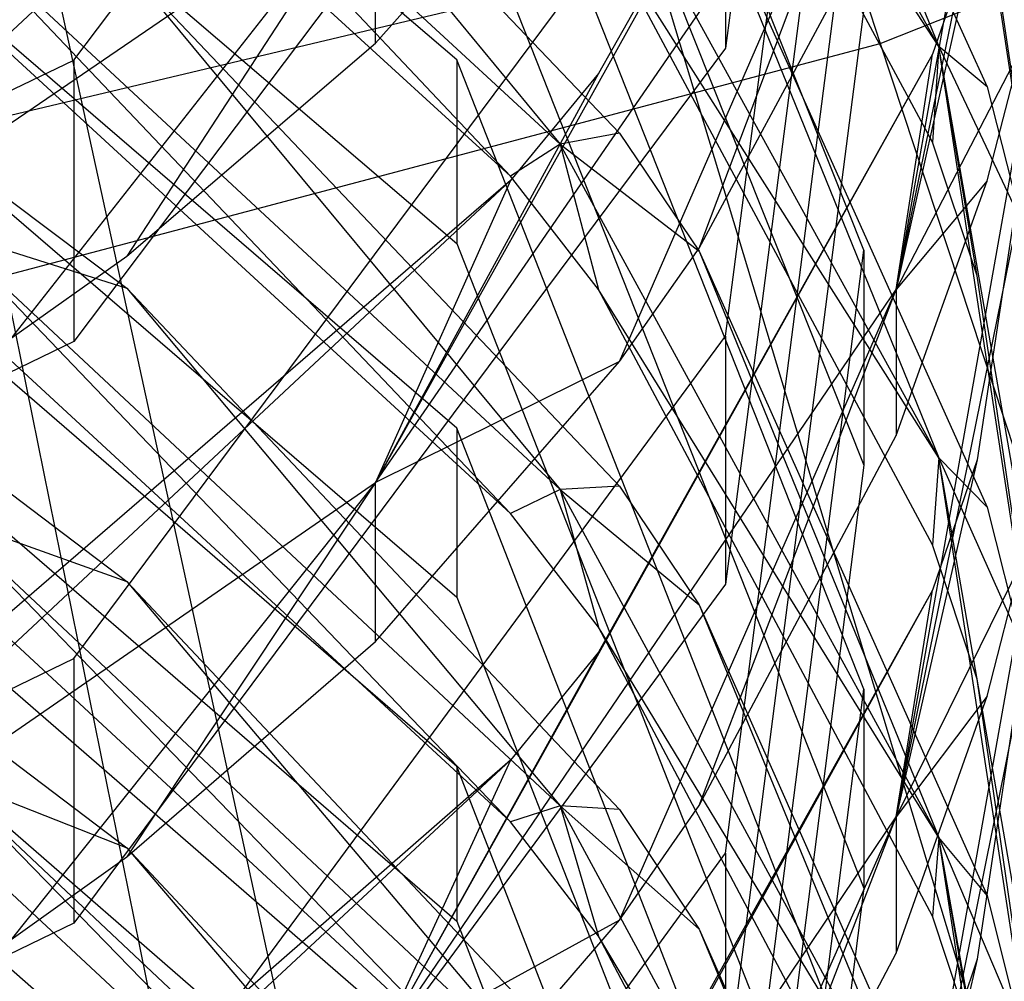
# Model space of a CAD drawing. Extents: x 0.1 to 26.5, y -19.1 to 0.
# Tile 115 of 256: x 13.52 to 13.653, y -12.885 to -12.756. Entities that reach past the tile are written whole.
import ezdxf

# ---------------------------------------------------------------- set-up
doc = ezdxf.new("R2010")
doc.units = 0
doc.header["$LTSCALE"] = 2.54
doc.layers.get('0').update_dxf_attribs({"linetype": 'CONTINUOUS'})

# ---------------------------------------------------------------- blocks, each defined once
blk = doc.blocks.new('7777_STL')
at = {"color": 0}
for p, q in [((13.57878, -12.58421, 25.75208), (13.63633, -12.75876, 25.85699)), ((13.57878, -12.58421, 25.75208), (13.63633, -12.75876, 25.85699)), ((13.6341, -12.61709, 11.51712), (13.61545, -12.75942, 11.57495)), ((13.6341, -12.61709, 11.51712), (13.61545, -12.75942, 11.57495)), ((13.52754, -12.761, 11.90061), (13.61545, -12.6443, 11.8496)), ((13.52754, -12.761, 11.90061), (13.61545, -12.6443, 11.8496)), ((13.6341, -12.78664, 11.04443), (13.57922, -12.64888, 11.00016)), ((13.6341, -12.78664, 11.04443), (13.57922, -12.64888, 11.00016)), ((13.66313, -12.6529, 11.53167), (13.63848, -12.79194, 11.53043)), ((13.66313, -12.6529, 11.53167), (13.63848, -12.79194, 11.53043)), ((13.61545, -12.79826, 11.47405), (13.6341, -12.6545, 11.41988)), ((13.61545, -12.79826, 11.47405), (13.6341, -12.6545, 11.41988)), ((13.57922, -12.76097, 10.62511), (13.46339, -12.66191, 10.59827)), ((13.57922, -12.76097, 10.62511), (13.46339, -12.66191, 10.59827)), ((13.64423, -12.75919, 10.88356), (13.59313, -12.66685, 10.85535)), ((13.64423, -12.75919, 10.88356), (13.59313, -12.66685, 10.85535)), ((13.63848, -12.79194, 11.53043), (13.66313, -12.67168, 11.48376)), ((13.63848, -12.79194, 11.53043), (13.66313, -12.67168, 11.48376)), ((13.57922, -12.67789, 10.90988), (13.6341, -12.81565, 10.95415)), ((13.57922, -12.67789, 10.90988), (13.6341, -12.81565, 10.95415)), ((13.61189, -12.67889, 10.91021), (13.64423, -12.75919, 10.88356)), ((13.61189, -12.67889, 10.91021), (13.64423, -12.75919, 10.88356)), ((13.61189, -12.67889, 10.91021), (13.65074, -12.7646, 10.93775)), ((13.61189, -12.67889, 10.91021), (13.65074, -12.7646, 10.93775)), ((13.61545, -12.68227, 11.76271), (13.52754, -12.79897, 11.81372)), ((13.61545, -12.68227, 11.76271), (13.52754, -12.79897, 11.81372)), ((13.6434, -12.68307, 11.76306), (13.56824, -12.81798, 11.76168)), ((13.6434, -12.68307, 11.76306), (13.56824, -12.81798, 11.76168)), ((13.6434, -12.68307, 11.76306), (13.59831, -12.76284, 11.79793)), ((13.6434, -12.68307, 11.76306), (13.59831, -12.76284, 11.79793)), ((13.46339, -12.68671, 10.50675), (13.57922, -12.78576, 10.53358)), ((13.46339, -12.68671, 10.50675), (13.57922, -12.78576, 10.53358)), ((13.64423, -12.75919, 10.88356), (13.59831, -12.68859, 10.8079)), ((13.64423, -12.75919, 10.88356), (13.59831, -12.68859, 10.8079)), ((13.6434, -12.77209, 10.83257), (13.59831, -12.68859, 10.8079)), ((13.6434, -12.77209, 10.83257), (13.59831, -12.68859, 10.8079)), ((13.6341, -12.68793, 11.33115), (13.61545, -12.8317, 11.38532)), ((13.6341, -12.68793, 11.33115), (13.61545, -12.8317, 11.38532)), ((13.58645, -12.69407, 11.99244), (13.47079, -12.80238, 11.9808)), ((13.58645, -12.69407, 11.99244), (13.47079, -12.80238, 11.9808)), ((13.59313, -12.77237, 10.47928), (13.50995, -12.69546, 10.45953)), ((13.50995, -12.69546, 10.45953), (13.58644, -12.77669, 10.42713)), ((13.50995, -12.69546, 10.45953), (13.58644, -12.77669, 10.42713)), ((13.59313, -12.77237, 10.47928), (13.50995, -12.69546, 10.45953)), ((13.66313, -12.82371, 11.05634), (13.64423, -12.6993, 11.07159)), ((13.66313, -12.82371, 11.05634), (13.64423, -12.6993, 11.07159)), ((13.5347, -12.70127, 10.51069), (13.59313, -12.77237, 10.47928)), ((13.5347, -12.70127, 10.51069), (13.59313, -12.77237, 10.47928)), ((13.5347, -12.70127, 10.51069), (13.60116, -12.77085, 10.52954)), ((13.5347, -12.70127, 10.51069), (13.60116, -12.77085, 10.52954)), ((13.6341, -12.84585, 10.85436), (13.57922, -12.70708, 10.81336)), ((13.6341, -12.84585, 10.85436), (13.57922, -12.70708, 10.81336)), ((13.57922, -12.81066, 10.43554), (13.46339, -12.71104, 10.41088)), ((13.57922, -12.81066, 10.43554), (13.46339, -12.71104, 10.41088)), ((13.58644, -12.77669, 10.42713), (13.51507, -12.71143, 10.41097)), ((13.58644, -12.77669, 10.42713), (13.51507, -12.71143, 10.41097)), ((13.63633, -12.75876, 25.85699), (13.75002, -12.71365, 25.85699)), ((13.63633, -12.75876, 25.85699), (13.75002, -12.71365, 25.85699)), ((13.56824, -12.81798, 11.76168), (13.63848, -12.71594, 11.71902)), ((13.56824, -12.81798, 11.76168), (13.63848, -12.71594, 11.71902)), ((13.60116, -12.80168, 11.69448), (13.63848, -12.71594, 11.71902)), ((13.60116, -12.80168, 11.69448), (13.63848, -12.71594, 11.71902)), ((13.61189, -12.78637, 11.68825), (13.63848, -12.71594, 11.71902)), ((13.61189, -12.78637, 11.68825), (13.63848, -12.71594, 11.71902)), ((13.56825, -12.75875, 11.89963), (13.60115, -12.72141, 11.8833)), ((13.56825, -12.75875, 11.89963), (13.60115, -12.72141, 11.8833)), ((13.64423, -12.81468, 10.69408), (13.59313, -12.72172, 10.668)), ((13.64423, -12.81468, 10.69408), (13.59313, -12.72172, 10.668)), ((13.61545, -12.86796, 11.28354), (13.6341, -12.72289, 11.23299)), ((13.61545, -12.86796, 11.28354), (13.6341, -12.72289, 11.23299)), ((13.52754, -12.84171, 11.71074), (13.61545, -12.72372, 11.6628)), ((13.52754, -12.84171, 11.71074), (13.61545, -12.72372, 11.6628)), ((13.61545, -12.72372, 11.6628), (13.61545, -12.75942, 11.57495)), ((13.61545, -12.72372, 11.6628), (13.61545, -12.75942, 11.57495)), ((13.66313, -12.7241, 11.34478), (13.63848, -12.86309, 11.34001)), ((13.66313, -12.7241, 11.34478), (13.63848, -12.86309, 11.34001)), ((13.66313, -12.7241, 11.34478), (13.64939, -12.81495, 11.37901)), ((13.66313, -12.7241, 11.34478), (13.64939, -12.81495, 11.37901)), ((13.66313, -12.82371, 11.05634), (13.64939, -12.73128, 11.02664)), ((13.66313, -12.82371, 11.05634), (13.64939, -12.73128, 11.02664)), ((13.46339, -12.73383, 10.31883), (13.57922, -12.83344, 10.34349)), ((13.46339, -12.73383, 10.31883), (13.57922, -12.83344, 10.34349)), ((13.52135, -12.73354, 37.81274), (13.58701, -13.03471, 37.69436)), ((13.52135, -12.73354, 37.81274), (13.58701, -13.03471, 37.69436)), ((13.57922, -12.73395, 10.72242), (13.6341, -12.87272, 10.76343)), ((13.57922, -12.73395, 10.72242), (13.6341, -12.87272, 10.76343)), ((13.61189, -12.73497, 10.72272), (13.64423, -12.81468, 10.69408)), ((13.61189, -12.73497, 10.72272), (13.64423, -12.81468, 10.69408)), ((13.61189, -12.73497, 10.72272), (13.65074, -12.82131, 10.74824)), ((13.61189, -12.73497, 10.72272), (13.65074, -12.82131, 10.74824)), ((13.47079, -12.80238, 11.9808), (13.56825, -12.73592, 11.95094)), ((13.47079, -12.80238, 11.9808), (13.56825, -12.73592, 11.95094)), ((13.56825, -12.73592, 11.95094), (13.51909, -12.7985, 11.917)), ((13.56825, -12.73592, 11.95094), (13.51909, -12.7985, 11.917)), ((13.56825, -12.73592, 11.95094), (13.5347, -12.78746, 11.91217)), ((13.56825, -12.73592, 11.95094), (13.5347, -12.78746, 11.91217)), ((13.56825, -12.75875, 11.89963), (13.56825, -12.73592, 11.95094)), ((13.56825, -12.75875, 11.89963), (13.56825, -12.73592, 11.95094)), ((13.61189, -12.78637, 11.68825), (13.63848, -12.73699, 11.66819)), ((13.61189, -12.78637, 11.68825), (13.63848, -12.73699, 11.66819)), ((13.59313, -12.81895, 10.28932), (13.50996, -12.74163, 10.27121)), ((13.50996, -12.74163, 10.27121), (13.58644, -12.82216, 10.23708)), ((13.50996, -12.74163, 10.27121), (13.58644, -12.82216, 10.23708)), ((13.59313, -12.81895, 10.28932), (13.50996, -12.74163, 10.27121)), ((13.63848, -12.86309, 11.34001), (13.66313, -12.74167, 11.29639)), ((13.63848, -12.86309, 11.34001), (13.66313, -12.74167, 11.29639)), ((13.64423, -12.81468, 10.69408), (13.59831, -12.74236, 10.62007)), ((13.64423, -12.81468, 10.69408), (13.59831, -12.74236, 10.62007)), ((13.6434, -12.82639, 10.64283), (13.59831, -12.74236, 10.62007)), ((13.6434, -12.82639, 10.64283), (13.59831, -12.74236, 10.62007)), ((13.64939, -12.74284, 11.56821), (13.63848, -12.79194, 11.53043)), ((13.64939, -12.74284, 11.56821), (13.63848, -12.79194, 11.53043)), ((13.64939, -12.74284, 11.56821), (13.6434, -12.76023, 11.57528)), ((13.64939, -12.74284, 11.56821), (13.6434, -12.76023, 11.57528)), ((13.48698, -12.776, 25.96398), (13.60597, -12.74777, 25.96398)), ((13.48698, -12.776, 25.96398), (13.60597, -12.74777, 25.96398)), ((13.5347, -12.74849, 10.32246), (13.59313, -12.81895, 10.28932)), ((13.5347, -12.74849, 10.32246), (13.59313, -12.81895, 10.28932)), ((13.5347, -12.74849, 10.32246), (13.60116, -12.81846, 10.33978)), ((13.5347, -12.74849, 10.32246), (13.60116, -12.81846, 10.33978)), ((13.60597, -12.74777, 25.96398), (13.65602, -12.91348, 26.09788)), ((13.60597, -12.74777, 25.96398), (13.65602, -12.91348, 26.09788)), ((13.6341, -12.75409, 11.14345), (13.61545, -12.89917, 11.194)), ((13.6341, -12.75409, 11.14345), (13.61545, -12.89917, 11.194)), ((13.57922, -12.85631, 10.24478), (13.46339, -12.7562, 10.22221)), ((13.57922, -12.85631, 10.24478), (13.46339, -12.7562, 10.22221)), ((13.58644, -12.82216, 10.23708), (13.51507, -12.75658, 10.2223)), ((13.58644, -12.82216, 10.23708), (13.51507, -12.75658, 10.2223)), ((13.5181, -12.79011, 25.85699), (13.63633, -12.75876, 25.85699)), ((13.5181, -12.79011, 25.85699), (13.63633, -12.75876, 25.85699)), ((13.61545, -12.75942, 11.57495), (13.52754, -12.87741, 11.6229)), ((13.61545, -12.75942, 11.57495), (13.52754, -12.87741, 11.6229)), ((13.5347, -12.78746, 11.91217), (13.56825, -12.75875, 11.89963)), ((13.5347, -12.78746, 11.91217), (13.56825, -12.75875, 11.89963)), ((13.63633, -12.75876, 25.85699), (13.68986, -12.92115, 25.98169)), ((13.63633, -12.75876, 25.85699), (13.68986, -12.92115, 25.98169)), ((13.6554, -12.75938, 11.4594), (13.63848, -12.79194, 11.53043)), ((13.6554, -12.75938, 11.4594), (13.63848, -12.79194, 11.53043)), ((13.64423, -12.75919, 10.88356), (13.6434, -12.77209, 10.83257)), ((13.64423, -12.75919, 10.88356), (13.6434, -12.77209, 10.83257)), ((13.64423, -12.75919, 10.88356), (13.6554, -12.78283, 10.94361)), ((13.66313, -12.86768, 10.91671), (13.64423, -12.75919, 10.88356)), ((13.65074, -12.7646, 10.93775), (13.64423, -12.75919, 10.88356)), ((13.65074, -12.7646, 10.93775), (13.64423, -12.75919, 10.88356)), ((13.64423, -12.75919, 10.88356), (13.6554, -12.78283, 10.94361)), ((13.66313, -12.88318, 10.8654), (13.64423, -12.75919, 10.88356)), ((13.66313, -12.86768, 10.91671), (13.64423, -12.75919, 10.88356)), ((13.66313, -12.88318, 10.8654), (13.64423, -12.75919, 10.88356)), ((13.64939, -12.79009, 10.83789), (13.64423, -12.75919, 10.88356)), ((13.64939, -12.79009, 10.83789), (13.64423, -12.75919, 10.88356)), ((13.65074, -12.7773, 11.46615), (13.6554, -12.75938, 11.4594)), ((13.65074, -12.7773, 11.46615), (13.6554, -12.75938, 11.4594)), ((13.6434, -12.76023, 11.57528), (13.56824, -12.89505, 11.57045)), ((13.6434, -12.76023, 11.57528), (13.56824, -12.89505, 11.57045)), ((13.6434, -12.76023, 11.57528), (13.59831, -12.84088, 11.60805)), ((13.6434, -12.76023, 11.57528), (13.59831, -12.84088, 11.60805)), ((13.63848, -12.79194, 11.53043), (13.6434, -12.76023, 11.57528)), ((13.63848, -12.79194, 11.53043), (13.6434, -12.76023, 11.57528)), ((13.39051, -12.8269, 11.92941), (13.52754, -12.761, 11.90061)), ((13.39051, -12.8269, 11.92941), (13.52754, -12.761, 11.90061)), ((13.52754, -12.761, 11.90061), (13.52754, -12.79897, 11.81372)), ((13.52754, -12.761, 11.90061), (13.52754, -12.79897, 11.81372)), ((13.6341, -12.90063, 10.66294), (13.57922, -12.76097, 10.62511)), ((13.57922, -12.76097, 10.62511), (13.57922, -12.78576, 10.53358)), ((13.6341, -12.90063, 10.66294), (13.57922, -12.76097, 10.62511)), ((13.57922, -12.76097, 10.62511), (13.57922, -12.78576, 10.53358)), ((13.59831, -12.76284, 11.79793), (13.56824, -12.81798, 11.76168)), ((13.59831, -12.76284, 11.79793), (13.56824, -12.81798, 11.76168)), ((13.59831, -12.76284, 11.79793), (13.58644, -12.77725, 11.80422)), ((13.59831, -12.76284, 11.79793), (13.58644, -12.77725, 11.80422)), ((13.65074, -12.7646, 10.93775), (13.6554, -12.78283, 10.94361)), ((13.65074, -12.7646, 10.93775), (13.6554, -12.78283, 10.94361)), ((13.60116, -12.77085, 10.52954), (13.59313, -12.77237, 10.47928)), ((13.60116, -12.77085, 10.52954), (13.59313, -12.77237, 10.47928)), ((13.60116, -12.77085, 10.52954), (13.61189, -12.7868, 10.53387)), ((13.60116, -12.77085, 10.52954), (13.61189, -12.7868, 10.53387)), ((13.59313, -12.77237, 10.47928), (13.58644, -12.77669, 10.42713)), ((13.59313, -12.77237, 10.47928), (13.58644, -12.77669, 10.42713)), ((13.59313, -12.77237, 10.47928), (13.61189, -12.7868, 10.53387)), ((13.64423, -12.86588, 10.50329), (13.59313, -12.77237, 10.47928)), ((13.59313, -12.77237, 10.47928), (13.61189, -12.7868, 10.53387)), ((13.59313, -12.77237, 10.47928), (13.59831, -12.79195, 10.43091)), ((13.59313, -12.77237, 10.47928), (13.59831, -12.79195, 10.43091)), ((13.64423, -12.86588, 10.50329), (13.59313, -12.77237, 10.47928)), ((13.64939, -12.79009, 10.83789), (13.6434, -12.77209, 10.83257)), ((13.64939, -12.79009, 10.83789), (13.6434, -12.77209, 10.83257)), ((13.59831, -12.79195, 10.43091), (13.58644, -12.77669, 10.42713)), ((13.59831, -12.79195, 10.43091), (13.58644, -12.77669, 10.42713)), ((13.46339, -12.77705, 10.12971), (13.57922, -12.87716, 10.15228)), ((13.46339, -12.77705, 10.12971), (13.57922, -12.87716, 10.15228)), ((13.58644, -12.77725, 11.80422), (13.47078, -12.8852, 11.78979)), ((13.58644, -12.77725, 11.80422), (13.47078, -12.8852, 11.78979)), ((13.58644, -12.77725, 11.80422), (13.51507, -12.83884, 11.83115)), ((13.58644, -12.77725, 11.80422), (13.51507, -12.83884, 11.83115)), ((13.58644, -12.77725, 11.80422), (13.56824, -12.81798, 11.76168)), ((13.58644, -12.77725, 11.80422), (13.56824, -12.81798, 11.76168)), ((13.63848, -12.81166, 11.4791), (13.65074, -12.7773, 11.46615)), ((13.65074, -12.7773, 11.46615), (13.63848, -12.79194, 11.53043)), ((13.65074, -12.7773, 11.46615), (13.63848, -12.79194, 11.53043)), ((13.63848, -12.81166, 11.4791), (13.65074, -12.7773, 11.46615)), ((13.5191, -12.78004, 10.13038), (13.5347, -12.79179, 10.13303)), ((13.5191, -12.78004, 10.13038), (13.5347, -12.79179, 10.13303)), ((13.50996, -12.78394, 10.08171), (13.5347, -12.79179, 10.13303)), ((13.59313, -12.8616, 10.09825), (13.50996, -12.78394, 10.08171)), ((13.50996, -12.78394, 10.08171), (13.5347, -12.79179, 10.13303)), ((13.50996, -12.78394, 10.08171), (13.58644, -12.86376, 10.04594)), ((13.50996, -12.78394, 10.08171), (13.58644, -12.86376, 10.04594)), ((13.59313, -12.8616, 10.09825), (13.50996, -12.78394, 10.08171)), ((13.57922, -12.78576, 10.53358), (13.6341, -12.92543, 10.57142)), ((13.57922, -12.78576, 10.53358), (13.6341, -12.92543, 10.57142)), ((13.60116, -12.80168, 11.69448), (13.61189, -12.78637, 11.68825)), ((13.60116, -12.80168, 11.69448), (13.61189, -12.78637, 11.68825)), ((13.61189, -12.7868, 10.53387), (13.64423, -12.86588, 10.50329)), ((13.61189, -12.7868, 10.53387), (13.64423, -12.86588, 10.50329)), ((13.61189, -12.7868, 10.53387), (13.65074, -12.87369, 10.5574)), ((13.61189, -12.7868, 10.53387), (13.65074, -12.87369, 10.5574)), ((13.61545, -12.9329, 11.09143), (13.6341, -12.78664, 11.04443)), ((13.61545, -12.9329, 11.09143), (13.6341, -12.78664, 11.04443)), ((13.6341, -12.78664, 11.04443), (13.6341, -12.81565, 10.95415)), ((13.6341, -12.78664, 11.04443), (13.6341, -12.81565, 10.95415)), ((13.51909, -12.7985, 11.917), (13.5347, -12.78746, 11.91217)), ((13.51909, -12.7985, 11.917), (13.5347, -12.78746, 11.91217)), ((13.5181, -12.79011, 25.85699), (13.55205, -12.95769, 25.98169)), ((13.5181, -12.79011, 25.85699), (13.55205, -12.95769, 25.98169)), ((13.66313, -12.7906, 11.15617), (13.63848, -12.92943, 11.14795)), ((13.66313, -12.7906, 11.15617), (13.63848, -12.92943, 11.14795)), ((13.66313, -12.88318, 10.8654), (13.64939, -12.79009, 10.83789)), ((13.66313, -12.88318, 10.8654), (13.64939, -12.79009, 10.83789)), ((13.66313, -12.7906, 11.15617), (13.64939, -12.88228, 11.18811)), ((13.66313, -12.7906, 11.15617), (13.64939, -12.88228, 11.18811)), ((13.5347, -12.79179, 10.13303), (13.59313, -12.8616, 10.09825)), ((13.5347, -12.79179, 10.13303), (13.59313, -12.8616, 10.09825)), ((13.5347, -12.79179, 10.13303), (13.60116, -12.86211, 10.14888)), ((13.5347, -12.79179, 10.13303), (13.60116, -12.86211, 10.14888)), ((13.56824, -12.89505, 11.57045), (13.63848, -12.79194, 11.53043)), ((13.56824, -12.89505, 11.57045), (13.63848, -12.79194, 11.53043)), ((13.64423, -12.86588, 10.50329), (13.59831, -12.79195, 10.43091)), ((13.64423, -12.86588, 10.50329), (13.59831, -12.79195, 10.43091)), ((13.6434, -12.87646, 10.45183), (13.59831, -12.79195, 10.43091)), ((13.6434, -12.87646, 10.45183), (13.59831, -12.79195, 10.43091)), ((13.60116, -12.87701, 11.50372), (13.63848, -12.79194, 11.53043)), ((13.60116, -12.87701, 11.50372), (13.63848, -12.79194, 11.53043)), ((13.61189, -12.86154, 11.4979), (13.63848, -12.79194, 11.53043)), ((13.61189, -12.86154, 11.4979), (13.63848, -12.79194, 11.53043)), ((13.63848, -12.79194, 11.53043), (13.63848, -12.81166, 11.4791)), ((13.63848, -12.79194, 11.53043), (13.63848, -12.81166, 11.4791)), ((13.57922, -12.89806, 10.05295), (13.46339, -12.79752, 10.03239)), ((13.57922, -12.89806, 10.05295), (13.46339, -12.79752, 10.03239)), ((13.58644, -12.86376, 10.04594), (13.51507, -12.7979, 10.03247)), ((13.58644, -12.86376, 10.04594), (13.51507, -12.7979, 10.03247)), ((13.52754, -12.79897, 11.81372), (13.39051, -12.86487, 11.84252)), ((13.52754, -12.79897, 11.81372), (13.39051, -12.86487, 11.84252)), ((13.52754, -12.91744, 11.51896), (13.61545, -12.79826, 11.47405)), ((13.52754, -12.91744, 11.51896), (13.61545, -12.79826, 11.47405)), ((13.61545, -12.79826, 11.47405), (13.61545, -12.8317, 11.38532)), ((13.61545, -12.79826, 11.47405), (13.61545, -12.8317, 11.38532)), ((13.56824, -12.83945, 11.70982), (13.60116, -12.80168, 11.69448)), ((13.60116, -12.80168, 11.69448), (13.56824, -12.81798, 11.76168)), ((13.60116, -12.80168, 11.69448), (13.56824, -12.81798, 11.76168)), ((13.56824, -12.83945, 11.70982), (13.60116, -12.80168, 11.69448)), ((13.63848, -12.92943, 11.14795), (13.66313, -12.80698, 11.10732)), ((13.63848, -12.92943, 11.14795), (13.66313, -12.80698, 11.10732)), ((13.6341, -12.95112, 10.47031), (13.57922, -12.81066, 10.43554)), ((13.57922, -12.81066, 10.43554), (13.57922, -12.83344, 10.34349)), ((13.6341, -12.95112, 10.47031), (13.57922, -12.81066, 10.43554)), ((13.57922, -12.81066, 10.43554), (13.57922, -12.83344, 10.34349)), ((13.61189, -12.86154, 11.4979), (13.63848, -12.81166, 11.4791)), ((13.61189, -12.86154, 11.4979), (13.63848, -12.81166, 11.4791)), ((13.64939, -12.81495, 11.37901), (13.63848, -12.86309, 11.34001)), ((13.64939, -12.81495, 11.37901), (13.63848, -12.86309, 11.34001)), ((13.64423, -12.81468, 10.69408), (13.6434, -12.82639, 10.64283)), ((13.64423, -12.81468, 10.69408), (13.6434, -12.82639, 10.64283)), ((13.64939, -12.81495, 11.37901), (13.6434, -12.83252, 11.38563)), ((13.64939, -12.81495, 11.37901), (13.6434, -12.83252, 11.38563)), ((13.64423, -12.81468, 10.69408), (13.6554, -12.83967, 10.75366)), ((13.66313, -12.9239, 10.72473), (13.64423, -12.81468, 10.69408)), ((13.65074, -12.82131, 10.74824), (13.64423, -12.81468, 10.69408)), ((13.65074, -12.82131, 10.74824), (13.64423, -12.81468, 10.69408)), ((13.64423, -12.81468, 10.69408), (13.6554, -12.83967, 10.75366)), ((13.66313, -12.9382, 10.67312), (13.64423, -12.81468, 10.69408)), ((13.66313, -12.9239, 10.72473), (13.64423, -12.81468, 10.69408)), ((13.66313, -12.9382, 10.67312), (13.64423, -12.81468, 10.69408)), ((13.64939, -12.84451, 10.64774), (13.64423, -12.81468, 10.69408)), ((13.64939, -12.84451, 10.64774), (13.64423, -12.81468, 10.69408)), ((13.46339, -12.81651, 9.93949), (13.57922, -12.91706, 9.96005)), ((13.46339, -12.81651, 9.93949), (13.57922, -12.91706, 9.96005)), ((13.6341, -12.81565, 10.95415), (13.61545, -12.96191, 11.00116)), ((13.6341, -12.81565, 10.95415), (13.61545, -12.96191, 11.00116)), ((13.47078, -12.8852, 11.78979), (13.56824, -12.81798, 11.76168)), ((13.47078, -12.8852, 11.78979), (13.56824, -12.81798, 11.76168)), ((13.56824, -12.81798, 11.76168), (13.51909, -12.87962, 11.72615)), ((13.56824, -12.81798, 11.76168), (13.51909, -12.87962, 11.72615)), ((13.56824, -12.81798, 11.76168), (13.5347, -12.86846, 11.72161)), ((13.56824, -12.81798, 11.76168), (13.5347, -12.86846, 11.72161)), ((13.56824, -12.83945, 11.70982), (13.56824, -12.81798, 11.76168)), ((13.56824, -12.83945, 11.70982), (13.56824, -12.81798, 11.76168)), ((13.59313, -12.81895, 10.28932), (13.58644, -12.82216, 10.23708)), ((13.59313, -12.81895, 10.28932), (13.58644, -12.82216, 10.23708)), ((13.60116, -12.81846, 10.33978), (13.59313, -12.81895, 10.28932)), ((13.60116, -12.81846, 10.33978), (13.59313, -12.81895, 10.28932)), ((13.59313, -12.81895, 10.28932), (13.61189, -12.8345, 10.34376)), ((13.64423, -12.91295, 10.31134), (13.59313, -12.81895, 10.28932)), ((13.59313, -12.81895, 10.28932), (13.61189, -12.8345, 10.34376)), ((13.59313, -12.81895, 10.28932), (13.59831, -12.8375, 10.24054)), ((13.59313, -12.81895, 10.28932), (13.59831, -12.8375, 10.24054)), ((13.64423, -12.91295, 10.31134), (13.59313, -12.81895, 10.28932)), ((13.60116, -12.81846, 10.33978), (13.61189, -12.8345, 10.34376)), ((13.60116, -12.81846, 10.33978), (13.61189, -12.8345, 10.34376)), ((13.5191, -12.81953, 9.94011), (13.5347, -12.83133, 9.94252)), ((13.5191, -12.81953, 9.94011), (13.5347, -12.83133, 9.94252)), ((13.65074, -12.82131, 10.74824), (13.6554, -12.83967, 10.75366)), ((13.65074, -12.82131, 10.74824), (13.6554, -12.83967, 10.75366)), ((13.50995, -12.82252, 9.89116), (13.5347, -12.83133, 9.94252)), ((13.59313, -12.90049, 9.90619), (13.50995, -12.82252, 9.89116)), ((13.50995, -12.82252, 9.89116), (13.5347, -12.83133, 9.94252)), ((13.50995, -12.82252, 9.89116), (13.58644, -12.90165, 9.8538)), ((13.50995, -12.82252, 9.89116), (13.58644, -12.90165, 9.8538)), ((13.59313, -12.90049, 9.90619), (13.50995, -12.82252, 9.89116)), ((13.59831, -12.8375, 10.24054), (13.58644, -12.82216, 10.23708)), ((13.59831, -12.8375, 10.24054), (13.58644, -12.82216, 10.23708)), ((13.64939, -12.84451, 10.64774), (13.6434, -12.82639, 10.64283)), ((13.64939, -12.84451, 10.64774), (13.6434, -12.82639, 10.64283)), ((13.6554, -12.82873, 11.26987), (13.63848, -12.86309, 11.34001)), ((13.6554, -12.82873, 11.26987), (13.63848, -12.86309, 11.34001)), ((13.65074, -12.84681, 11.27617), (13.6554, -12.82873, 11.26987)), ((13.65074, -12.84681, 11.27617), (13.6554, -12.82873, 11.26987)), ((13.61545, -12.8317, 11.38532), (13.52754, -12.95088, 11.43023)), ((13.61545, -12.8317, 11.38532), (13.52754, -12.95088, 11.43023)), ((13.5347, -12.83133, 9.94252), (13.59313, -12.90049, 9.90619)), ((13.5347, -12.83133, 9.94252), (13.59313, -12.90049, 9.90619)), ((13.5347, -12.83133, 9.94252), (13.60116, -12.90196, 9.95696)), ((13.5347, -12.83133, 9.94252), (13.60116, -12.90196, 9.95696)), ((13.6434, -12.83252, 11.38563), (13.56823, -12.96718, 11.37741)), ((13.6434, -12.83252, 11.38563), (13.56823, -12.96718, 11.37741)), ((13.57922, -12.83344, 10.34349), (13.6341, -12.9739, 10.37826)), ((13.57922, -12.83344, 10.34349), (13.6341, -12.9739, 10.37826)), ((13.6434, -12.83252, 11.38563), (13.5983, -12.91399, 11.41633)), ((13.6434, -12.83252, 11.38563), (13.5983, -12.91399, 11.41633)), ((13.63848, -12.86309, 11.34001), (13.6434, -12.83252, 11.38563)), ((13.63848, -12.86309, 11.34001), (13.6434, -12.83252, 11.38563)), ((13.61189, -12.8345, 10.34376), (13.64423, -12.91295, 10.31134)), ((13.61189, -12.8345, 10.34376), (13.64423, -12.91295, 10.31134)), ((13.61189, -12.8345, 10.34376), (13.65074, -12.92188, 10.36539)), ((13.61189, -12.8345, 10.34376), (13.65074, -12.92188, 10.36539)), ((13.57922, -12.93608, 9.86016), (13.46339, -12.83517, 9.84152)), ((13.57922, -12.93608, 9.86016), (13.46339, -12.83517, 9.84152)), ((13.58644, -12.90165, 9.8538), (13.51507, -12.83554, 9.84159)), ((13.58644, -12.90165, 9.8538), (13.51507, -12.83554, 9.84159)), ((13.64423, -12.91295, 10.31134), (13.59831, -12.8375, 10.24054)), ((13.64423, -12.91295, 10.31134), (13.59831, -12.8375, 10.24054)), ((13.6434, -12.92243, 10.25968), (13.59831, -12.8375, 10.24054)), ((13.6434, -12.92243, 10.25968), (13.59831, -12.8375, 10.24054)), ((13.5347, -12.86846, 11.72161), (13.56824, -12.83945, 11.70982)), ((13.5347, -12.86846, 11.72161), (13.56824, -12.83945, 11.70982)), ((13.39051, -12.90834, 11.73782), (13.52754, -12.84171, 11.71074)), ((13.39051, -12.90834, 11.73782), (13.52754, -12.84171, 11.71074)), ((13.52754, -12.84171, 11.71074), (13.52754, -12.87741, 11.6229)), ((13.52754, -12.84171, 11.71074), (13.52754, -12.87741, 11.6229)), ((13.59831, -12.84088, 11.60805), (13.56824, -12.89505, 11.57045)), ((13.59831, -12.84088, 11.60805), (13.56824, -12.89505, 11.57045)), ((13.59831, -12.84088, 11.60805), (13.58643, -12.85545, 11.61397)), ((13.59831, -12.84088, 11.60805), (13.58643, -12.85545, 11.61397)), ((13.66313, -12.9382, 10.67312), (13.64939, -12.84451, 10.64774)), ((13.66313, -12.9382, 10.67312), (13.64939, -12.84451, 10.64774)), ((13.61545, -12.99318, 10.8979), (13.6341, -12.84585, 10.85436)), ((13.61545, -12.99318, 10.8979), (13.6341, -12.84585, 10.85436)), ((13.6341, -12.84585, 10.85436), (13.6341, -12.87272, 10.76343)), ((13.6341, -12.84585, 10.85436), (13.6341, -12.87272, 10.76343)), ((13.63848, -12.88149, 11.28825), (13.65074, -12.84681, 11.27617)), ((13.65074, -12.84681, 11.27617), (13.63848, -12.86309, 11.34001)), ((13.65074, -12.84681, 11.27617), (13.63848, -12.86309, 11.34001)), ((13.63848, -12.88149, 11.28825), (13.65074, -12.84681, 11.27617)), ((13.58643, -12.85545, 11.61397), (13.47077, -12.96298, 11.5968)), ((13.58643, -12.85545, 11.61397), (13.47077, -12.96298, 11.5968)), ((13.58643, -12.85545, 11.61397), (13.51507, -12.91774, 11.63928)), ((13.58643, -12.85545, 11.61397), (13.51507, -12.91774, 11.63928)), ((13.5191, -12.85544, 9.74884), (13.5347, -12.86728, 9.75103)), ((13.5191, -12.85544, 9.74884), (13.5347, -12.86728, 9.75103)), ((13.58643, -12.85545, 11.61397), (13.56824, -12.89505, 11.57045)), ((13.58643, -12.85545, 11.61397), (13.56824, -12.89505, 11.57045)), ((13.6341, -12.99747, 10.2766), (13.57922, -12.85631, 10.24478)), ((13.57922, -12.85631, 10.24478), (13.57922, -12.87716, 10.15228)), ((13.6341, -12.99747, 10.2766), (13.57922, -12.85631, 10.24478)), ((13.57922, -12.85631, 10.24478), (13.57922, -12.87716, 10.15228)), ((13.50995, -12.85755, 9.69965), (13.5347, -12.86728, 9.75103)), ((13.59313, -12.93579, 9.71324), (13.50995, -12.85755, 9.69965)), ((13.50995, -12.85755, 9.69965), (13.5347, -12.86728, 9.75103)), ((13.50995, -12.85755, 9.69965), (13.58643, -12.936, 9.66079)), ((13.50995, -12.85755, 9.69965), (13.58643, -12.936, 9.66079)), ((13.59313, -12.93579, 9.71324), (13.50995, -12.85755, 9.69965)), ((13.59313, -12.8616, 10.09825), (13.58644, -12.86376, 10.04594)), ((13.59313, -12.8616, 10.09825), (13.58644, -12.86376, 10.04594)), ((13.59313, -12.8616, 10.09825), (13.61189, -12.87823, 10.15252)), ((13.64423, -12.95603, 10.11836), (13.59313, -12.8616, 10.09825)), ((13.60116, -12.86211, 10.14888), (13.59313, -12.8616, 10.09825)), ((13.60116, -12.86211, 10.14888), (13.59313, -12.8616, 10.09825)), ((13.59313, -12.8616, 10.09825), (13.61189, -12.87823, 10.15252)), ((13.59313, -12.8616, 10.09825), (13.59831, -12.87917, 10.04909)), ((13.59313, -12.8616, 10.09825), (13.59831, -12.87917, 10.04909)), ((13.64423, -12.95603, 10.11836), (13.59313, -12.8616, 10.09825)), ((13.60116, -12.87701, 11.50372), (13.61189, -12.86154, 11.4979)), ((13.60116, -12.87701, 11.50372), (13.61189, -12.86154, 11.4979)), ((13.60116, -12.86211, 10.14888), (13.61189, -12.87823, 10.15252)), ((13.60116, -12.86211, 10.14888), (13.61189, -12.87823, 10.15252)), ((13.56823, -12.96718, 11.37741), (13.63848, -12.86309, 11.34001)), ((13.56823, -12.96718, 11.37741), (13.63848, -12.86309, 11.34001)), ((13.59831, -12.87917, 10.04909), (13.58644, -12.86376, 10.04594)), ((13.59831, -12.87917, 10.04909), (13.58644, -12.86376, 10.04594)), ((13.60116, -12.94743, 11.31123), (13.63848, -12.86309, 11.34001)), ((13.60116, -12.94743, 11.31123), (13.63848, -12.86309, 11.34001)), ((13.61189, -12.93182, 11.30579), (13.63848, -12.86309, 11.34001)), ((13.61189, -12.93182, 11.30579), (13.63848, -12.86309, 11.34001)), ((13.63848, -12.86309, 11.34001), (13.63848, -12.88149, 11.28825)), ((13.63848, -12.86309, 11.34001), (13.63848, -12.88149, 11.28825)), ((13.64423, -12.86588, 10.50329), (13.6434, -12.87646, 10.45183)), ((13.64423, -12.86588, 10.50329), (13.6434, -12.87646, 10.45183)), ((13.64423, -12.86588, 10.50329), (13.6554, -12.89217, 10.56241)), ((13.66313, -12.97576, 10.53151), (13.64423, -12.86588, 10.50329)), ((13.65074, -12.87369, 10.5574), (13.64423, -12.86588, 10.50329)), ((13.65074, -12.87369, 10.5574), (13.64423, -12.86588, 10.50329)), ((13.64423, -12.86588, 10.50329), (13.6554, -12.89217, 10.56241)), ((13.66313, -12.9889, 10.47966), (13.64423, -12.86588, 10.50329)), ((13.66313, -12.97576, 10.53151), (13.64423, -12.86588, 10.50329)), ((13.66313, -12.9889, 10.47966), (13.64423, -12.86588, 10.50329)), ((13.64939, -12.89467, 10.45633), (13.64423, -12.86588, 10.50329)), ((13.64939, -12.89467, 10.45633), (13.64423, -12.86588, 10.50329)), ((13.52754, -12.98823, 11.32545), (13.61545, -12.86796, 11.28354)), ((13.52754, -12.98823, 11.32545), (13.61545, -12.86796, 11.28354)), ((13.5347, -12.86728, 9.75103), (13.59313, -12.93579, 9.71324)), ((13.5347, -12.86728, 9.75103), (13.59313, -12.93579, 9.71324)), ((13.5347, -12.86728, 9.75103), (13.60116, -12.93816, 9.76412)), ((13.5347, -12.86728, 9.75103), (13.60116, -12.93816, 9.76412)), ((13.61545, -12.86796, 11.28354), (13.61545, -12.89917, 11.194)), ((13.61545, -12.86796, 11.28354), (13.61545, -12.89917, 11.194)), ((13.58643, -12.936, 9.66079), (13.51507, -12.86968, 9.64977)), ((13.58643, -12.936, 9.66079), (13.51507, -12.86968, 9.64977)), ((13.51909, -12.87962, 11.72615), (13.5347, -12.86846, 11.72161)), ((13.51909, -12.87962, 11.72615), (13.5347, -12.86846, 11.72161)), ((13.6341, -12.87272, 10.76343), (13.61545, -13.02005, 10.80697)), ((13.6341, -12.87272, 10.76343), (13.61545, -13.02005, 10.80697)), ((13.65074, -12.87369, 10.5574), (13.6554, -12.89217, 10.56241)), ((13.65074, -12.87369, 10.5574), (13.6554, -12.89217, 10.56241)), ((13.52754, -12.87741, 11.6229), (13.39051, -12.94404, 11.64997)), ((13.52754, -12.87741, 11.6229), (13.39051, -12.94404, 11.64997)), ((13.56824, -12.91516, 11.5181), (13.60116, -12.87701, 11.50372)), ((13.60116, -12.87701, 11.50372), (13.56824, -12.89505, 11.57045)), ((13.60116, -12.87701, 11.50372), (13.56824, -12.89505, 11.57045)), ((13.56824, -12.91516, 11.5181), (13.60116, -12.87701, 11.50372)), ((13.57922, -12.87716, 10.15228), (13.6341, -13.01832, 10.1841)), ((13.57922, -12.87716, 10.15228), (13.6341, -13.01832, 10.1841)), ((13.64939, -12.89467, 10.45633), (13.6434, -12.87646, 10.45183)), ((13.64939, -12.89467, 10.45633), (13.6434, -12.87646, 10.45183)), ((13.61189, -12.87823, 10.15252), (13.64423, -12.95603, 10.11836)), ((13.61189, -12.87823, 10.15252), (13.64423, -12.95603, 10.11836)), ((13.61189, -12.87823, 10.15252), (13.65074, -12.96605, 10.17231)), ((13.61189, -12.87823, 10.15252), (13.65074, -12.96605, 10.17231)), ((13.64423, -12.95603, 10.11836), (13.59831, -12.87917, 10.04909)), ((13.64423, -12.95603, 10.11836), (13.59831, -12.87917, 10.04909)), ((13.6434, -12.96446, 10.06653), (13.59831, -12.87917, 10.04909)), ((13.6434, -12.96446, 10.06653), (13.59831, -12.87917, 10.04909)), ((13.61189, -12.93182, 11.30579), (13.63848, -12.88149, 11.28825)), ((13.61189, -12.93182, 11.30579), (13.63848, -12.88149, 11.28825)), ((13.64939, -12.88228, 11.18811), (13.63848, -12.92943, 11.14795)), ((13.64939, -12.88228, 11.18811), (13.63848, -12.92943, 11.14795)), ((13.64939, -12.88228, 11.18811), (13.6434, -12.90001, 11.19429)), ((13.64939, -12.88228, 11.18811), (13.6434, -12.90001, 11.19429))]:
    blk.add_line(p, q, dxfattribs=at)
blk = doc.blocks.new('GROUP_2')
at = {"color": 0}
blk.add_blockref('7777_STL', (-0.13159, 19.10373, -0.15965), dxfattribs=at)

msp = doc.modelspace()

# ---------------------------------------------------------------- block references
at = {"color": 0}
msp.add_blockref('GROUP_2', (0.13159, -19.10373, 0.15965), dxfattribs=at)

doc.saveas('drawing.dxf')
